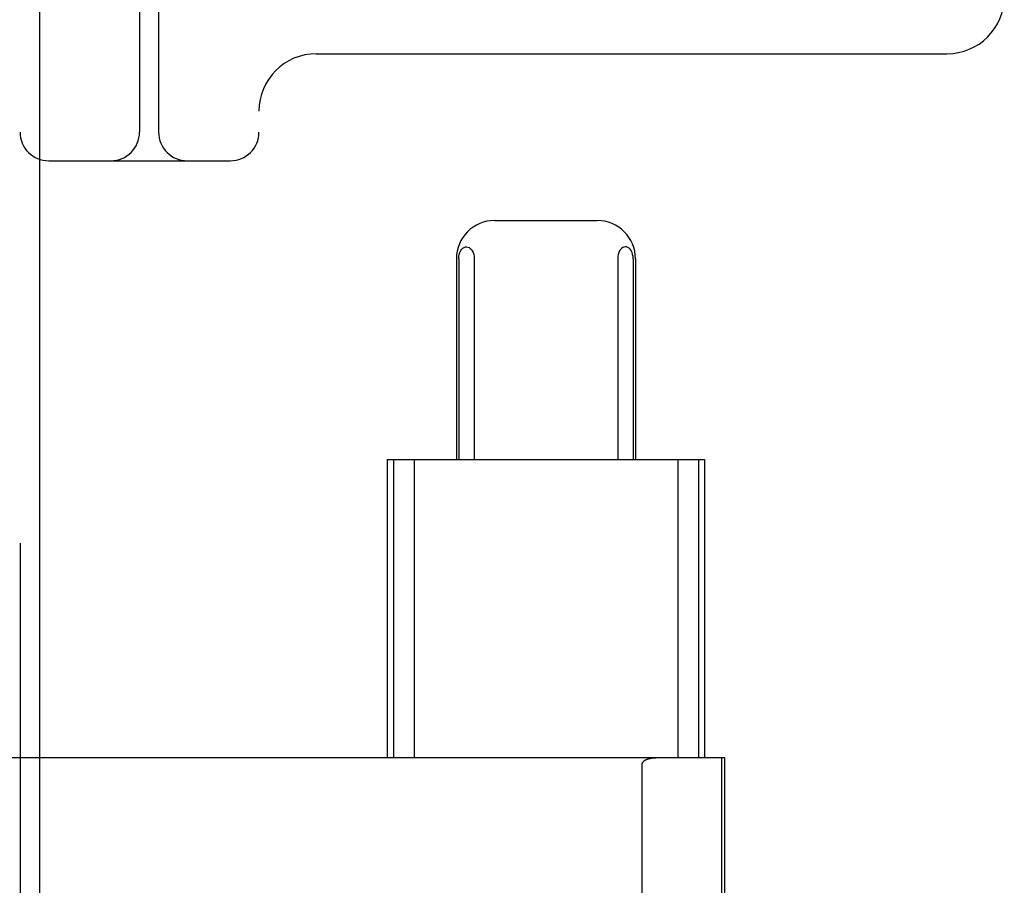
# Model space of a CAD drawing. Header units: inches. Extents: x 0 to 200, y 0 to 129.
# Tile 37 of 118: x 98.129 to 98.644, y 48.747 to 49.2. Entities that reach past the tile are written whole.
import ezdxf

# ---------------------------------------------------------------- set-up
doc = ezdxf.new("R2010")
doc.units = ezdxf.units.IN
doc.header["$LTSCALE"] = 11
doc.header["$MEASUREMENT"] = 0
doc.linetypes.add('HIDDEN', pattern=[0.2, 0.1, -0.1])
doc.layers.add('DEFAULT_2', color=8, linetype='HIDDEN')
doc.layers.add('DOOR_ASSEMBLY', color=7, linetype='CONTINUOUS')

msp = doc.modelspace()

# ---------------------------------------------------------------- linework, layer by layer
at = {"layer": 'DEFAULT_2', "color": 8, "linetype": 'HIDDEN'}
for p, q in [((98.12879, 51.12579), (98.12879, 46.12579)), ((98.19129, 49.75079), (98.19129, 49.14079)), ((98.25379, 47.50079), (98.25379, 49.75079)), ((98.20129, 49.26999), (98.20129, 49.14079)), ((98.28379, 49.18179), (98.61379, 49.18179)), ((98.14379, 49.12579), (98.23879, 49.12579)), ((98.37717, 49.09454), (98.43072, 49.09454)), ((98.35707, 49.07454), (98.35707, 48.96954)), ((98.35829, 49.07454), (98.35829, 48.96954)), ((98.36642, 49.07454), (98.36642, 48.96954)), ((98.44148, 49.07454), (98.44148, 48.96954)), ((98.44961, 49.07454), (98.44961, 48.96954)), ((98.45082, 49.07454), (98.45082, 48.96954)), ((98.32095, 48.96954), (98.48695, 48.96954)), ((98.32095, 48.96954), (98.32095, 48.81329)), ((98.32418, 48.96954), (98.32418, 48.81329)), ((98.33502, 48.96954), (98.33502, 48.81329)), ((98.47288, 48.96954), (98.47288, 48.81329)), ((98.48372, 48.96954), (98.48372, 48.81329)), ((98.48695, 48.96954), (98.48695, 48.81329)), ((98.49762, 48.81329), (98.02002, 48.81329)), ((98.45436, 48.44119), (98.45436, 48.81039)), ((98.49606, 48.43829), (98.49606, 48.81329)), ((98.49762, 48.43829), (98.49762, 48.81329))]:
    msp.add_line(p, q, dxfattribs=at)
for points in [[(98.35829, 49.07454), (98.35837, 49.07573), (98.35858, 49.07684), (98.35892, 49.07788), (98.35937, 49.07879), (98.3599, 49.07953), (98.36049, 49.0801), (98.36113, 49.0805), (98.3618, 49.08072), (98.36246, 49.08078), (98.36312, 49.08067), (98.36376, 49.0804), (98.36436, 49.07998), (98.36492, 49.0794), (98.36541, 49.07868), (98.36582, 49.0778), (98.36614, 49.07681), (98.36634, 49.07573), (98.36642, 49.07454)], [(98.44961, 49.07454), (98.44953, 49.07573), (98.44932, 49.07684), (98.44898, 49.07788), (98.44853, 49.07879), (98.448, 49.07953), (98.44741, 49.0801), (98.44677, 49.0805), (98.4461, 49.08072), (98.44544, 49.08078), (98.44478, 49.08067), (98.44414, 49.0804), (98.44354, 49.07998), (98.44298, 49.0794), (98.44249, 49.07868), (98.44208, 49.0778), (98.44176, 49.07681), (98.44156, 49.07573), (98.44148, 49.07454)], [(98.4618, 48.81329), (98.46149, 48.81329), (98.46118, 48.81328), (98.46088, 48.81326), (98.46059, 48.81325), (98.46031, 48.81323), (98.46003, 48.8132), (98.45976, 48.81317), (98.4595, 48.81314), (98.45925, 48.8131), (98.459, 48.81306), (98.45876, 48.81302), (98.45853, 48.81298), (98.4583, 48.81293), (98.45808, 48.81288), (98.45787, 48.81283), (98.45766, 48.81278), (98.45746, 48.81272), (98.45727, 48.81266), (98.45708, 48.8126), (98.4569, 48.81254), (98.45672, 48.81247), (98.45655, 48.81241), (98.45639, 48.81234), (98.45623, 48.81227), (98.45608, 48.8122), (98.45593, 48.81213), (98.45579, 48.81205), (98.45565, 48.81198), (98.45552, 48.8119), (98.45539, 48.81181), (98.45527, 48.81173), (98.45516, 48.81164), (98.45505, 48.81156), (98.45494, 48.81146), (98.45484, 48.81136), (98.45474, 48.81126), (98.45465, 48.81115), (98.45457, 48.81103), (98.45449, 48.8109), (98.45442, 48.81075), (98.45438, 48.81058), (98.45436, 48.81039)]]:
    msp.add_lwpolyline(points, dxfattribs=at)
for centre, radius, start, end in [((98.61379, 49.21179), 0.03, 270, 360), ((98.28379, 49.15179), 0.03, 90, 180), ((98.14379, 49.14079), 0.015, 180, 270), ((98.17629, 49.14079), 0.015, 270, 360), ((98.21629, 49.14079), 0.015, 180, 270), ((98.23879, 49.14079), 0.015, 270, 360), ((98.37707, 49.07454), 0.02, 90, 180), ((98.43082, 49.07454), 0.02, 0, 90)]:
    msp.add_arc(centre, radius, start, end, dxfattribs=at)
at = {"layer": 'DOOR_ASSEMBLY', "color": 3, "linetype": 'Continuous'}
msp.add_line((98.13904, 79.77179), (98.13904, 17.47979), dxfattribs=at)

doc.saveas('drawing.dxf')
